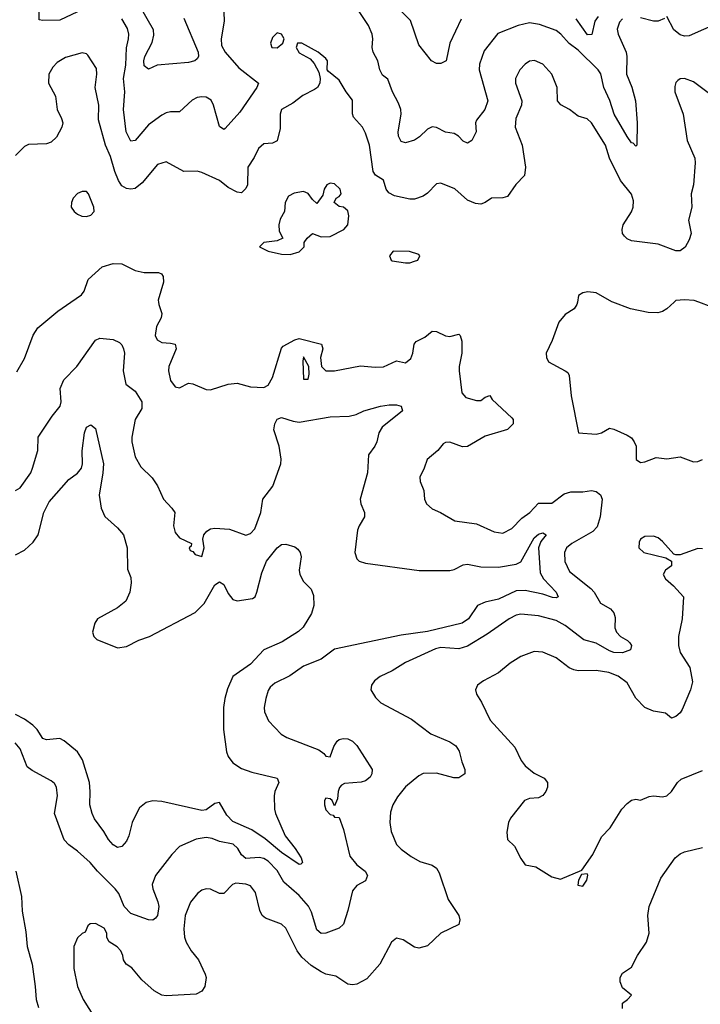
# Model space of a CAD drawing. Header units: inches. Extents: x 1552611 to 1694776, y 811966 to 917215.
# Tile 136 of 256: x 1603669 to 1606741, y 856829 to 861276. Entities that reach past the tile are written whole.
import ezdxf

# ---------------------------------------------------------------- set-up
doc = ezdxf.new("R2010")
doc.units = ezdxf.units.IN
doc.header["$MEASUREMENT"] = 0
doc.layers.add('B6805', color=7, linetype='Continuous')
doc.layers.add('B6806', color=7, linetype='Continuous')

msp = doc.modelspace()

# ---------------------------------------------------------------- linework, layer by layer
at = {"layer": 'B6805', "color": 5}
for points, elevation in [([(1603655.1, 859684.9), (1603690, 859745.3), (1603729.3, 859850.7), (1603750, 859884.4), (1603840.2, 859959.8), (1603899, 860000)], 860), ([(1604295.4, 860000), (1604296.5, 859990), (1604310.4, 859949.6), (1604307, 859930), (1604286, 859890), (1604280.7, 859850), (1604289.6, 859829.6), (1604310, 859817.6), (1604350, 859815.6), (1604370.4, 859810), (1604374.2, 859790), (1604341.8, 859710), (1604340.2, 859690), (1604350, 859646), (1604370, 859618), (1604390, 859612.7), (1604430, 859634.4), (1604450, 859631.8), (1604510, 859606.3), (1604530, 859604.4), (1604610, 859629.2), (1604650, 859634.5), (1604710, 859618), (1604770, 859614.9), (1604790, 859625.8), (1604810, 859660.4), (1604850, 859792.7), (1604858.4, 859801.6), (1604910, 859830.5), (1604930, 859835.5), (1605031, 859810), (1605037.3, 859790), (1605026.8, 859750), (1605031, 859710), (1605050.7, 859690.7), (1605090, 859690.5), (1605207.4, 859712.6), (1605273.7, 859706.3), (1605310, 859708.7), (1605370, 859735.5), (1605410, 859726), (1605433.6, 859746.4), (1605442.4, 859770), (1605448.7, 859810), (1605457.7, 859822.3), (1605497.1, 859842.9), (1605530, 859869), (1605550, 859867.1), (1605590, 859848.3), (1605610, 859845.5), (1605650, 859856.3), (1605657.3, 859850), (1605664.4, 859824.4), (1605664.9, 859770), (1605652.2, 859710), (1605652, 859690), (1605663.7, 859590), (1605682.4, 859570), (1605730, 859556), (1605750, 859555.5), (1605770, 859571.3), (1605790, 859578), (1605800.5, 859560.5), (1605890, 859478.4), (1605896, 859470), (1605895.8, 859450), (1605870, 859424.4), (1605770, 859394.6), (1605690, 859349), (1605667.1, 859347.1), (1605610, 859367.6), (1605590, 859366.6), (1605579.5, 859360.5), (1605555.2, 859330), (1605508, 859290), (1605494.9, 859250), (1605474, 859210), (1605475.6, 859190), (1605492.9, 859150), (1605496, 859110), (1605504.2, 859090), (1605530, 859066.5), (1605567.7, 859050), (1605632.4, 859012.4), (1605730, 858999.7), (1605810, 858963.2), (1605850, 858956.5), (1605890, 858978), (1605935.1, 859024.9), (1605971, 859050), (1606010, 859092.6), (1606070, 859091.8), (1606125.5, 859134.5), (1606156.5, 859143.5), (1606210, 859143.7), (1606250, 859149.2), (1606270, 859145.5), (1606290.2, 859130), (1606296.9, 859110), (1606289.2, 859030), (1606275, 858985), (1606256.2, 858963.8), (1606160.2, 858910), (1606136.8, 858890), (1606128.3, 858870), (1606129.1, 858829.1), (1606150, 858783.2), (1606246.7, 858706.7), (1606261.5, 858690), (1606290, 858640.4), (1606334.5, 858614.5), (1606350, 858597.3), (1606355.6, 858575.6), (1606354.5, 858530), (1606361.7, 858510), (1606380.8, 858490), (1606412.3, 858472.3), (1606421.9, 858461.9), (1606430.3, 858450), (1606426, 858430), (1606390, 858417.1), (1606350, 858417.7), (1606330, 858424.7), (1606270, 858459.9), (1606215.4, 858475.4), (1606130, 858540.4), (1606090, 858561.7), (1606010, 858583.6), (1605930, 858590.4), (1605910, 858586.3), (1605877.7, 858570), (1605778.9, 858501.1), (1605690, 858446.2), (1605650, 858435), (1605570, 858441.1), (1605545.4, 858434.6), (1605410, 858372.1), (1605350, 858335.1), (1605296.3, 858310), (1605270.6, 858290), (1605256.3, 858270), (1605253.4, 858250), (1605275.1, 858215.1), (1605298.8, 858190), (1605437, 858117), (1605524.9, 858050), (1605610, 858014), (1605636.4, 857996.4), (1605652.1, 857972.1), (1605663.8, 857923.8), (1605677.4, 857890), (1605678.4, 857870), (1605650, 857851.2), (1605628.7, 857851.3), (1605550, 857873.5), (1605490, 857870.8), (1605470, 857861.1), (1605410, 857811.1), (1605374.4, 857765.6), (1605352.7, 857730), (1605342.6, 857697.4), (1605339.8, 857650), (1605345.2, 857610), (1605370, 857550.3), (1605390, 857528.9), (1605435.8, 857495.8), (1605474.3, 857474.3), (1605530, 857457.8), (1605550, 857444.2), (1605562.5, 857422.5), (1605602, 857302), (1605650.7, 857230), (1605654.8, 857210), (1605650, 857189.3), (1605570, 857149.5), (1605510, 857092.3), (1605470, 857082), (1605450, 857087), (1605399.5, 857119.5), (1605370, 857127.6), (1605346.4, 857110), (1605293.7, 857010), (1605236, 856944), (1605190, 856919.6), (1605170, 856916.2), (1605150, 856919.5), (1605096, 856956), (1605050, 856965.6), (1605030, 856975), (1604984.8, 857004.8), (1604941.9, 857041.9), (1604920.8, 857070), (1604870, 857172.8), (1604850, 857190.9), (1604778.6, 857218.6), (1604763.5, 857230), (1604753, 857253), (1604733.5, 857333.5), (1604710, 857364.5), (1604690, 857371.6), (1604644.6, 857375.4), (1604629.4, 857370.6), (1604590, 857329.6), (1604570, 857329.7), (1604530, 857348.6), (1604510, 857351.1), (1604490, 857344.4), (1604470.9, 857329.1), (1604439, 857290), (1604415.9, 857230), (1604409.4, 857169.4), (1604412.3, 857132.3), (1604419.6, 857110), (1604442.7, 857070), (1604476.1, 857030), (1604505.7, 856965.7), (1604510.9, 856950), (1604504.4, 856910), (1604490, 856888.2), (1604465.2, 856874.8), (1604330, 856866.8), (1604310, 856870.7), (1604276, 856890), (1604219.7, 856939.7), (1604174.3, 856994.3), (1604149.6, 857010), (1604137.4, 857030), (1604134.5, 857050), (1604124.8, 857070), (1604108.3, 857088.3), (1604071.8, 857111.8), (1604062.4, 857130), (1604062, 857150), (1604050, 857173.2), (1604010, 857194), (1603986.9, 857193.1), (1603976.8, 857183.2), (1603964.7, 857155.3), (1603950, 857149.3), (1603930, 857129.3), (1603913.4, 857090), (1603912.7, 856990), (1603930.2, 856910), (1603955.2, 856850), (1604006.9, 856770)], 860), ([(1606185.6, 860000), (1606183.8, 859990), (1606170.5, 859970), (1606130, 859944.2), (1606102.6, 859910), (1606072.7, 859827.3), (1606044.9, 859770), (1606046.8, 859750), (1606056, 859730), (1606131, 859690), (1606142, 859682), (1606148.9, 859668.9), (1606157.8, 859577.8), (1606190.6, 859410.6), (1606270, 859404.6), (1606294, 859410), (1606330, 859430.4), (1606350, 859426.4), (1606410, 859399.6), (1606430, 859387), (1606442, 859370), (1606451, 859350), (1606451.7, 859290), (1606470, 859276.5), (1606490, 859278.9), (1606541.7, 859298.3), (1606590, 859292.8), (1606650, 859302.4), (1606710, 859278.5), (1606730, 859281.3), (1606750, 859290.3)], 880), ([(1606622.2, 860000), (1606590, 859969.6), (1606570, 859958.4), (1606548.5, 859951.5), (1606506, 859954), (1606426, 859970), (1606345.3, 860000)], 880), ([(1607120.9, 860000), (1607132.9, 859970), (1607134.7, 859950), (1607123.1, 859930), (1607102.8, 859922.8), (1607050, 859938.9), (1607030, 859937.4), (1607010, 859948.3), (1606988.4, 859968.4), (1606970, 859976.8), (1606897.2, 859977.2), (1606850, 859983.4), (1606790, 859979.8), (1606733.7, 860000)], 880), ([(1603650, 859150.3), (1603670, 859162), (1603718.4, 859230), (1603726.8, 859250), (1603749.8, 859330), (1603752.3, 859390), (1603814.4, 859485.6), (1603851.8, 859530), (1603855.6, 859550), (1603850.7, 859610), (1603867.1, 859650), (1603927.2, 859710), (1604010, 859828.2), (1604030, 859837), (1604090, 859831.8), (1604118.5, 859818.5), (1604130, 859807.3), (1604137.4, 859790), (1604142, 859770), (1604134.9, 859690), (1604147.7, 859630), (1604190, 859597.6), (1604219.8, 859550), (1604220, 859520), (1604190.4, 859470), (1604174, 859390), (1604174, 859370), (1604190, 859301), (1604215.8, 859255.8), (1604266.7, 859206.7), (1604290, 859170.8), (1604317.7, 859110), (1604355.8, 859070), (1604368.7, 859050), (1604362.9, 858990), (1604370, 858960.5), (1604390, 858935.8), (1604444.7, 858910), (1604442, 858898), (1604434, 858890), (1604438, 858878), (1604450, 858874), (1604460.7, 858860.7), (1604490, 858850.8), (1604500.5, 858890), (1604495.6, 858930), (1604499.5, 858950), (1604513.9, 858966.1), (1604530, 858975.8), (1604550, 858978.9), (1604615.4, 858975.4), (1604690, 858948.3), (1604710, 858954.7), (1604730, 858977), (1604757.1, 859050), (1604766, 859110), (1604811.3, 859168.7), (1604847, 859270), (1604848.4, 859291.6), (1604839.9, 859350), (1604816.2, 859423.8), (1604820.2, 859450), (1604830, 859471.7), (1604850, 859478.9), (1604902.5, 859462.5), (1604930, 859458.9), (1605070, 859481.6), (1605155.4, 859484.6), (1605187.1, 859492.9), (1605221.6, 859510), (1605297, 859530), (1605336.3, 859536.3), (1605370, 859535.8), (1605390.4, 859530), (1605395.8, 859510), (1605304, 859436), (1605289.1, 859410), (1605280.9, 859370), (1605271.7, 859350), (1605243.5, 859310), (1605237.8, 859230), (1605206, 859110), (1605208, 859090), (1605224.4, 859050), (1605225.2, 859030), (1605200.2, 858990), (1605192.9, 858970), (1605181, 858870), (1605190, 858841.7), (1605200.9, 858830), (1605230, 858821), (1605471.7, 858788.3), (1605610, 858788.2), (1605630, 858793.1), (1605670, 858813.7), (1605690, 858817.1), (1605750, 858804.6), (1605830, 858803.7), (1605910, 858816.6), (1605930, 858828.1), (1605990, 858935.2), (1606010, 858952.6), (1606030, 858958), (1606045.3, 858950), (1606020.9, 858919.1), (1606010.6, 858890), (1606017.8, 858777.8), (1606032.8, 858750), (1606090.2, 858690), (1606099.5, 858670), (1606090, 858665.4), (1606073.2, 858666.8), (1606030, 858682), (1605950, 858697.8), (1605910, 858695.8), (1605830, 858658.9), (1605770, 858645.5), (1605735.5, 858630), (1605695, 858570), (1605666.3, 858550), (1605510, 858513.3), (1605390, 858495.9), (1605090, 858433), (1605030, 858387.6), (1604950, 858355.8), (1604887.3, 858312.7), (1604820, 858280), (1604798.9, 858261.1), (1604790, 858246.6), (1604779.7, 858210), (1604772.3, 858170), (1604773.6, 858150), (1604791.7, 858110), (1604849.3, 858049.3), (1604874.1, 858034.1), (1605018.5, 857978.5), (1605041.8, 857961.8), (1605050, 857950.4), (1605070, 857946), (1605086.1, 857993.9), (1605102, 858018), (1605110, 858025.3), (1605128.7, 858030), (1605150, 858027.9), (1605170, 858018), (1605190, 857997.4), (1605259.6, 857890), (1605257.8, 857870), (1605250, 857855.1), (1605230, 857838.9), (1605210, 857832.4), (1605134.4, 857825.6), (1605120.9, 857819.1), (1605111.5, 857808.5), (1605105.5, 857790), (1605103.5, 857756.5), (1605090, 857726), (1605079, 857750), (1605070, 857757.2), (1605050, 857759.3), (1605044.9, 857750), (1605043.7, 857730), (1605050, 857707.7), (1605070, 857686), (1605083.6, 857683.6), (1605090, 857674), (1605110, 857672), (1605130, 857618), (1605158.5, 857498.5), (1605190, 857458.5), (1605228.5, 857430), (1605238, 857410), (1605230, 857387.1), (1605190, 857366), (1605170, 857342), (1605150, 857252.3), (1605130, 857191.6), (1605110, 857172.8), (1605050, 857149.8), (1605030, 857148.7), (1605010, 857164.8), (1604985.1, 857245.1), (1604972.2, 857272.2), (1604930, 857320.7), (1604860.4, 857380.4), (1604830, 857433.2), (1604790, 857474.7), (1604770, 857487.1), (1604750, 857491.4), (1604690, 857487.1), (1604670, 857503.9), (1604653.4, 857533.4), (1604632.2, 857552.2), (1604570, 857563.7), (1604537.6, 857577.6), (1604510, 857582.3), (1604465.6, 857574.4), (1604390, 857542), (1604355, 857505), (1604282, 857410), (1604266.8, 857370), (1604269.4, 857350), (1604292.5, 857292.5), (1604296.6, 857270), (1604290.1, 857229.9), (1604281.8, 857218.2), (1604270, 857209.4), (1604250, 857210.9), (1604170, 857239.4), (1604139.8, 857270), (1604115.9, 857330), (1604099.9, 857350), (1604019.8, 857430), (1603986.6, 857470), (1603930, 857521.1), (1603890, 857549.7), (1603870, 857571.6), (1603826, 857690), (1603839.9, 857770), (1603834.9, 857810), (1603826.1, 857826.1), (1603810, 857838.9), (1603724.4, 857884.4), (1603701.7, 857901.7), (1603670, 857983), (1603648, 858010)], 840), ([(1603650, 858859.1), (1603690, 858880.2), (1603730, 858915.6), (1603751.4, 858950), (1603777.1, 859050), (1603801.2, 859098.8), (1603890, 859199.6), (1603930, 859228.1), (1603947.6, 859250), (1603951.9, 859270), (1603951.2, 859328.8), (1603961.3, 859410), (1603970, 859435.6), (1603990, 859446.8), (1604010.1, 859430), (1604046.2, 859270), (1604044.2, 859230), (1604027.8, 859127.8), (1604035.9, 859070), (1604052.6, 859032.6), (1604110, 858981.5), (1604136.9, 858950), (1604153.2, 858890), (1604154.6, 858794.6), (1604170, 858757.3), (1604172.1, 858732.1), (1604165.2, 858690), (1604147.1, 858650), (1604110, 858619.8), (1604020.3, 858570), (1604007.4, 858550), (1603997.4, 858510), (1604003.7, 858490), (1604017.3, 858477.3), (1604110, 858439.1), (1604150, 858445.2), (1604205.9, 858474.1), (1604254.7, 858490), (1604460.9, 858599.1), (1604501.4, 858638.6), (1604550, 858724.1), (1604570, 858736.5), (1604590, 858725.2), (1604610, 858684.2), (1604630, 858657.7), (1604650, 858651.4), (1604718.7, 858661.3), (1604731, 858669), (1604739.3, 858690), (1604762.2, 858777.8), (1604782.9, 858830), (1604830, 858891.1), (1604850, 858905.6), (1604870, 858906.8), (1604910, 858895.4), (1604924.5, 858884.5), (1604935, 858870), (1604939.7, 858850), (1604930.3, 858790.3), (1604933.7, 858770), (1604950, 858739.1), (1604984.5, 858704.5), (1604995.1, 858675.1), (1604996.2, 858630), (1604985.3, 858594.7), (1604947.7, 858532.3), (1604927.4, 858512.6), (1604854, 858466), (1604770.1, 858430), (1604710, 858365.8), (1604630.7, 858309.3), (1604606.5, 858253.5), (1604594, 858210), (1604589.1, 858169.1), (1604588.9, 858070), (1604601.5, 857970), (1604608.8, 857948.8), (1604630, 857920.2), (1604670, 857894.4), (1604716.9, 857876.9), (1604830.7, 857850), (1604838.4, 857830), (1604820.3, 857790), (1604816.5, 857770), (1604818.3, 857710), (1604823.6, 857690), (1604867.1, 857590), (1604912.4, 857532.4), (1604938.4, 857490), (1604944.4, 857470), (1604938, 857462), (1604930, 857460.4), (1604850, 857514.2), (1604776.1, 857576.1), (1604716.4, 857616.4), (1604630, 857654.2), (1604603.6, 857683.6), (1604570, 857739.7), (1604550, 857736.4), (1604510, 857706.8), (1604490, 857705), (1604310, 857745.3), (1604270, 857747.6), (1604240, 857740), (1604210, 857715.6), (1604190, 857678.4), (1604176.9, 857650), (1604161.8, 857590), (1604150, 857566), (1604130, 857541.3), (1604110, 857537.7), (1604090, 857549.8), (1604070, 857572.6), (1604048.4, 857610), (1604006.6, 857666.6), (1603995.2, 857690), (1603984.7, 857730), (1603987.4, 857790), (1603983.9, 857830), (1603952.5, 857932.5), (1603929.2, 857969.2), (1603870, 858018.4), (1603850, 858029.8), (1603790, 858023.4), (1603773, 858030), (1603747.5, 858070), (1603727.5, 858090), (1603690, 858117.4), (1603650, 858138.3)], 820), ([(1606750, 858886.6), (1606730, 858887.8), (1606650, 858858.5), (1606630, 858858.7), (1606621.5, 858861.5), (1606570, 858919.1), (1606550, 858935.4), (1606530, 858943.1), (1606490, 858942.4), (1606470.2, 858929.8), (1606464.1, 858915.9), (1606462.9, 858890), (1606485.7, 858870), (1606585.2, 858845.2), (1606610.5, 858830.5), (1606610.6, 858810), (1606583, 858790), (1606572.4, 858770), (1606583.7, 858750), (1606619.3, 858719.3), (1606664.9, 858670), (1606658.5, 858570), (1606641.7, 858490), (1606641.5, 858450), (1606650, 858417.3), (1606693, 858350), (1606705.2, 858285.2), (1606696.4, 858250), (1606659, 858161), (1606650, 858145.2), (1606630, 858129.3), (1606610, 858122), (1606584, 858144), (1606530, 858152.3), (1606490, 858169.5), (1606450, 858212), (1606410, 858280.5), (1606370, 858311.1), (1606327, 858327), (1606270, 858337.3), (1606190, 858335), (1606170, 858338.9), (1606149.2, 858349.2), (1606090, 858393.5), (1606030, 858419.3), (1605990, 858421.8), (1605930, 858399.8), (1605882.6, 858370), (1605830, 858325.4), (1605762, 858290), (1605735.5, 858270), (1605726.4, 858250), (1605730.4, 858230), (1605753, 858193), (1605791.7, 858111.7), (1605903.7, 857990), (1605932.7, 857930), (1605950, 857905.3), (1605990, 857872.7), (1606036, 857850), (1606050.4, 857830), (1606050.4, 857810), (1606043.8, 857790), (1606030, 857772.3), (1606010, 857761.3), (1605970, 857758.3), (1605946.4, 857750), (1605883.8, 857670), (1605874.9, 857650), (1605867.1, 857607.1), (1605870, 857574), (1605902.5, 857542.5), (1605930, 857486.8), (1605950, 857459.1), (1605998, 857450), (1606070, 857404.9), (1606110, 857394.8), (1606205.6, 857434.4), (1606254.9, 857505.1), (1606294, 857586), (1606334.2, 857625.8), (1606386, 857710), (1606410, 857735.5), (1606430, 857750.6), (1606450, 857754.8), (1606470, 857751), (1606510, 857768), (1606530, 857770.5), (1606570, 857765.7), (1606590, 857770.6), (1606610, 857790.7), (1606637.6, 857830), (1606654.8, 857845.2), (1606750, 857885.3)], 880), ([(1606389.7, 856810), (1606390, 856833.4), (1606412.7, 856850), (1606429.3, 856870), (1606390, 856902.9), (1606379, 856930), (1606378.9, 856950), (1606389.9, 856970.1), (1606430, 856997), (1606457.3, 857050), (1606497.7, 857110), (1606509.8, 857150.2), (1606504.4, 857230), (1606509.8, 857270.2), (1606562, 857398), (1606627.8, 857490), (1606650, 857508.5), (1606670, 857517.4), (1606750, 857536.5)], 860), ([(1603650.7, 857430), (1603676.5, 857316.5), (1603680.2, 857250), (1603696.2, 857156.2), (1603702.2, 857090), (1603724.8, 857010), (1603739.1, 856910), (1603742.7, 856850), (1603754, 856814)], 840)]:
    msp.add_lwpolyline(points, dxfattribs=dict(at, elevation=elevation))
for points, elevation in [([(1604950, 859753.2), (1604946.2, 859733.8), (1604950, 859652), (1604970, 859652), (1604975.5, 859675.5), (1604973.2, 859710)], 860), ([(1606230, 857418), (1606204.7, 857415.3), (1606191.3, 857390), (1606187.1, 857367.1), (1606210, 857362.8), (1606228.7, 857390), (1606232.9, 857412.9)], 880)]:
    msp.add_lwpolyline(points, close=True, dxfattribs=dict(at, elevation=elevation))
at = {"layer": 'B6806', "color": 5}
for points, elevation in [([(1603930, 861311.1), (1603850, 861273.5), (1603772.3, 861272.3), (1603756, 861276), (1603754.8, 861350)], 840), ([(1604589.2, 861350), (1604591.5, 861270), (1604578.2, 861190), (1604580.1, 861160.1), (1604596.1, 861130), (1604658.4, 861058.4), (1604746.4, 860990), (1604739, 860970), (1604661.7, 860858.3), (1604595.4, 860784.6), (1604590, 860779.8), (1604570, 860794), (1604543.4, 860890), (1604532.5, 860912.5), (1604510, 860926.6), (1604490, 860927.7), (1604470, 860924.1), (1604447.2, 860912.8), (1604390, 860860.5), (1604350, 860859.7), (1604330, 860855.6), (1604310, 860845.1), (1604250, 860800.7), (1604190, 860730.9), (1604170, 860727.6), (1604149.6, 860769.6), (1604137.3, 860870), (1604143.7, 860950), (1604136.7, 861010), (1604147.7, 861070), (1604150.8, 861149.2), (1604160.4, 861190), (1604161.6, 861210), (1604155.9, 861235.9), (1604130, 861279.8)], 840), ([(1604410, 861282.6), (1604473.7, 861130), (1604476.3, 861110), (1604470, 861099.7), (1604458.7, 861090), (1604430, 861083.1), (1604289.6, 861070.4), (1604250, 861053.3), (1604230, 861067.6), (1604228.9, 861090), (1604233, 861110), (1604267.1, 861172.9), (1604273.4, 861206.6), (1604272.4, 861230), (1604210, 861340.5)], 820), ([(1606390, 861279.6), (1606375.4, 861264.6), (1606366, 861234), (1606369.7, 861210), (1606405.9, 861130), (1606409.3, 861109.3), (1606407.2, 861030), (1606432, 860972), (1606448.3, 860910), (1606456, 860810), (1606453.6, 860710), (1606450, 860704.7), (1606438.2, 860718.2), (1606430, 860720.4), (1606410, 860749), (1606351.8, 860850), (1606331.6, 860911.6), (1606305.8, 860970), (1606291, 861031), (1606279.9, 861050), (1606190, 861138.2), (1606149.2, 861169.2), (1606110.9, 861210.9), (1606090, 861226.7), (1606014.5, 861254.5), (1605970, 861261.8), (1605918.4, 861250), (1605826.4, 861213.6), (1605764.8, 861135.2), (1605744.1, 861075.9), (1605742.1, 861050), (1605781.4, 860910), (1605768.7, 860870), (1605730, 860821.6), (1605726, 860810), (1605728.4, 860770), (1605710, 860729.7), (1605690, 860717.7), (1605670, 860728), (1605649.6, 860750), (1605630, 860762), (1605590, 860768.1), (1605550, 860789.9), (1605530, 860791.9), (1605510, 860781.8), (1605473.3, 860746.7), (1605450, 860731.4), (1605410, 860719.4), (1605390, 860726.4), (1605379.1, 860750), (1605376.5, 860770), (1605390.9, 860849.1), (1605389.1, 860870), (1605378.7, 860898.7), (1605350.6, 860950), (1605330, 861007.8), (1605306.1, 861026.1), (1605293.6, 861050), (1605284.7, 861090), (1605263.5, 861130), (1605259.2, 861150), (1605262.7, 861190), (1605259.2, 861210), (1605242.5, 861250), (1605173.3, 861353.3)], 840), ([(1605661.6, 861278.4), (1605610.8, 861170), (1605593.7, 861090), (1605570, 861078), (1605550, 861078), (1605527.6, 861090), (1605470, 861162.7), (1605432.4, 861272.4), (1605390, 861314.8)], 820), ([(1606279.1, 861290), (1606264.9, 861270), (1606250.3, 861209.7), (1606232.1, 861207.9), (1606180, 861280)], 820), ([(1606578.9, 861281.1), (1606550, 861269), (1606530, 861269.3), (1606470, 861284.4)], 840), ([(1606819, 861261), (1606690, 861203), (1606670, 861202), (1606650, 861207.2), (1606621.1, 861230), (1606590, 861290.6)], 840), ([(1606781.5, 860941.5), (1606710, 860994.8), (1606670, 861011.2), (1606650, 861009.6), (1606638.9, 861001.1), (1606630, 860992.3), (1606625.1, 860974.9), (1606625.5, 860950), (1606663.2, 860850), (1606682, 860730), (1606716.5, 860650), (1606717.4, 860630), (1606710.4, 860530), (1606699.5, 860490), (1606701.8, 860430), (1606687.9, 860370), (1606699.5, 860310), (1606690, 860281.2), (1606671.7, 860248.3), (1606650, 860232), (1606630, 860231.5), (1606550, 860262.5), (1606430, 860277.3), (1606410, 860286.6), (1606398.2, 860298.2), (1606389.8, 860310), (1606387.7, 860327.7), (1606392.8, 860350), (1606430, 860408.9), (1606437.4, 860430), (1606438.5, 860458.5), (1606430, 860487.8), (1606379.8, 860550), (1606330.9, 860650), (1606312.6, 860710), (1606250, 860809.7), (1606230, 860828.2), (1606190, 860840.5), (1606150, 860869.7), (1606111.1, 860891.1), (1606096.2, 860910), (1606094.7, 860970), (1606069.7, 861030), (1606030, 861075.8), (1605992.1, 861092.1), (1605970, 861088.2), (1605950, 861074.7), (1605926, 861050), (1605906.7, 861010), (1605906.7, 860990), (1605934.6, 860910), (1605934, 860890), (1605908.1, 860830), (1605904.7, 860790), (1605936, 860710), (1605951.8, 860610), (1605947.4, 860572.6), (1605908.2, 860531.8), (1605870, 860478), (1605850, 860471.8), (1605798.8, 860470), (1605770.2, 860449.8), (1605750, 860442.2), (1605725.5, 860445.5), (1605690, 860461.1), (1605632.3, 860512.3), (1605570, 860537.4), (1605550, 860535.3), (1605510, 860493.1), (1605490, 860478.5), (1605450, 860464.8), (1605430, 860464.8), (1605360.2, 860480.2), (1605334.1, 860494.1), (1605322.3, 860510), (1605311.3, 860551.3), (1605274.6, 860574.6), (1605263.7, 860590), (1605247.4, 860710), (1605230, 860763.7), (1605215.6, 860790), (1605175.5, 860835.5), (1605170.7, 860850.7), (1605170, 860912.8), (1605141.5, 860950), (1605110, 861002.6), (1605061.7, 861041.7), (1605057, 861050), (1605058, 861090), (1605050, 861101.2), (1605015.1, 861130), (1604942, 861170), (1604922.8, 861170), (1604916.4, 861150), (1604930, 861127), (1604979, 861099), (1604998, 861078), (1605019, 861039), (1605025.3, 861010), (1605022.6, 860990), (1605012.2, 860970), (1604999.8, 860960.2), (1604946.6, 860933.4), (1604900.7, 860899.3), (1604850.7, 860870), (1604844.2, 860850), (1604844.1, 860784.1), (1604830.8, 860729.2), (1604810, 860718.4), (1604770, 860714.8), (1604745.9, 860694.1), (1604727, 860653), (1604699, 860610), (1604697.2, 860530), (1604690, 860514), (1604670, 860494.7), (1604650, 860496.4), (1604610, 860517.6), (1604569.9, 860549.9), (1604490, 860586), (1604470, 860591.5), (1604410, 860589.8), (1604330, 860634), (1604290, 860622.4), (1604220.8, 860539.2), (1604190, 860513.8), (1604170, 860510.5), (1604150, 860513.6), (1604130, 860525.9), (1604114.1, 860550), (1604097.3, 860590), (1604078.8, 860658.8), (1604055.2, 860710), (1604024.2, 860824.2), (1604025.6, 860890), (1604008.8, 860970), (1604016.8, 861030), (1604015.1, 861055.1), (1603975.7, 861115.7), (1603970, 861121.5), (1603950, 861126), (1603875.1, 861104.9), (1603837.7, 861082.3), (1603818, 861062), (1603800.5, 861030), (1603798, 860990), (1603830.4, 860930), (1603837.3, 860870), (1603858, 860830), (1603863.2, 860810), (1603859.4, 860790), (1603834.2, 860745.8), (1603810, 860723.2), (1603790, 860715), (1603707.9, 860712.1), (1603690, 860703.9), (1603650, 860662.7)], 860), ([(1603899, 860000), (1603947.1, 860032.9), (1603959.8, 860050), (1603977.2, 860102.8), (1604040.2, 860159.8), (1604090, 860175), (1604130, 860173.8), (1604190, 860143.1), (1604230, 860134.6), (1604294.4, 860134.4), (1604308.8, 860128.8), (1604316.5, 860116.5), (1604317.2, 860090), (1604294.3, 860010), (1604295.4, 860000)], 860), ([(1606345.3, 860000), (1606341.5, 860001.5), (1606270, 860042.9), (1606233.2, 860046.8), (1606210, 860042.7), (1606191, 860030), (1606185.6, 860000)], 880), ([(1606733.7, 860000), (1606712.3, 860007.7), (1606668.9, 860011.1), (1606630, 860007.3), (1606622.2, 860000)], 880)]:
    msp.add_lwpolyline(points, dxfattribs=dict(at, elevation=elevation))
for points, elevation in [([(1604830, 861216.3), (1604810, 861196), (1604800.5, 861170), (1604807.3, 861150), (1604830, 861148.7), (1604856.2, 861170), (1604861.6, 861190), (1604850.8, 861210.8)], 860), ([(1605070, 860537.4), (1605054.4, 860530), (1605042.3, 860510), (1605036.7, 860483.3), (1605010, 860446.6), (1604990, 860463.7), (1604970.8, 860490.8), (1604950, 860499.8), (1604906.7, 860493.3), (1604881.5, 860478.5), (1604867, 860450), (1604864.4, 860410), (1604844.6, 860375.4), (1604838.2, 860350), (1604840.2, 860320.2), (1604856, 860290), (1604830, 860277), (1604770.7, 860269.3), (1604751.3, 860250), (1604790.8, 860230), (1604850, 860217.3), (1604890, 860214.9), (1604930, 860227.9), (1604952.3, 860250), (1604953.2, 860270), (1604966, 860290), (1604990, 860311), (1605030, 860296), (1605070, 860297.4), (1605131.2, 860328.8), (1605149.5, 860350), (1605154, 860390), (1605150, 860412.7), (1605130, 860429.6), (1605110, 860432.7), (1605088, 860450), (1605097.2, 860470), (1605110, 860477.1), (1605118.9, 860490), (1605114.5, 860510), (1605090, 860534.6)], 880), ([(1603970, 860500.7), (1603950, 860499.7), (1603929.4, 860490.6), (1603910.4, 860470), (1603902.4, 860450), (1603901.6, 860430), (1603914, 860410), (1603930, 860398), (1603948.9, 860388.9), (1603970, 860387.2), (1603990, 860393.4), (1604004.5, 860410), (1604003.6, 860430), (1603979.6, 860490)], 880), ([(1605354, 860230), (1605338, 860210), (1605344.7, 860190), (1605350, 860187.3), (1605410, 860178), (1605430, 860178), (1605450, 860186), (1605466, 860190), (1605474, 860210), (1605470, 860215.3), (1605428.4, 860228.4)], 880)]:
    msp.add_lwpolyline(points, close=True, dxfattribs=dict(at, elevation=elevation))

doc.saveas('drawing.dxf')
